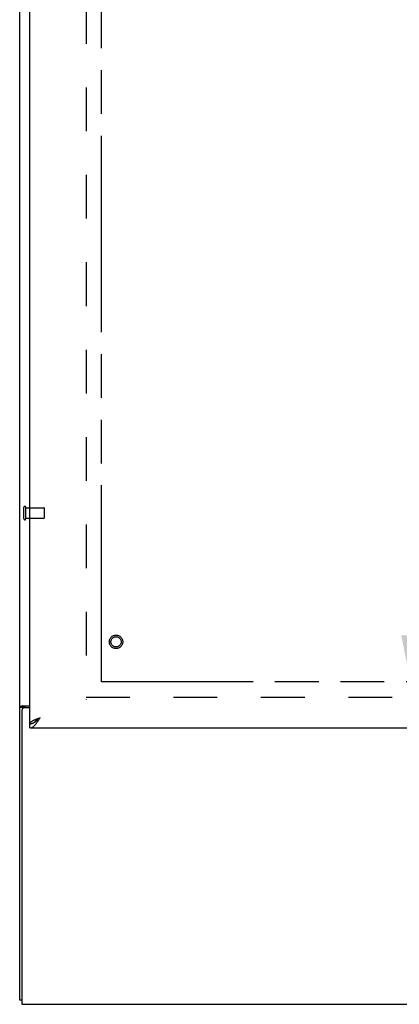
# Model space of a CAD drawing. Header units: inches. Extents: x 0 to 194, y 0 to 126.
# Tile 3 of 48: x 40 to 49, y 32 to 57. Entities that reach past the tile are written whole.
import ezdxf

# ---------------------------------------------------------------- set-up
doc = ezdxf.new("R2010")
doc.units = ezdxf.units.IN
doc.header["$LTSCALE"] = 10.674419
doc.header["$MEASUREMENT"] = 0
doc.linetypes.add('HIDDEN', pattern=[0.2, 0.1, -0.1])
doc.linetypes.add('PHANTOM', pattern=[0.8, 0.45, -0.05, 0.1, -0.05, 0.1, -0.05])
doc.layers.get('0').update_dxf_attribs({"linetype": 'CONTINUOUS'})
for name, color, linetype in [('02___PRT_ALL_AXES', 7, 'CONTINUOUS'), ('AVAILABLE_DOOR_SPACE', 7, 'CONTINUOUS'), ('DEFAULT_2', 8, 'HIDDEN'), ('DIMENSIONS', 7, 'CONTINUOUS')]:
    doc.layers.add(name, color=color, linetype=linetype)
doc.styles.get("Standard").update_dxf_attribs({"font": 'txt', "width": 0.8})
doc.dimstyles.new('DIMSTYLE_3', dxfattribs={"dimtxt": 0.890486, "dimasz": 1.141649, "dimexe": 0.09, "dimexo": 0.07, "dimgap": 0.039, "dimtad": 0, "dimtih": 1, "dimtoh": 1, "dimzin": 4, "dimdsep": 46, "dimtxsty": 'Standard', "dimblk": '_FILLED', "dimblk1": '_FILLED', "dimblk2": '_FILLED', "dimcen": 0.09, "dimadec": 0, "dimazin": 0, "dimtfac": 1, "dimtofl": 0, "dimtmove": 0, "dimatfit": 3, "dimldrblk": '_FILLED', "dimfxl": 1, "dimtolj": 1, "dimtzin": 4, "dimarcsym": 0})

# ---------------------------------------------------------------- blocks, each defined once
blk = doc.blocks.new('_FILLED')
at = {"color": 0, "linetype": 'ByBlock'}
blk.add_solid([(0, 0), (-1, 0.2), (-1, -0.2)], dxfattribs=at)
blk = doc.blocks.new('*D21')
at = {"layer": 'DIMENSIONS', "color": 2, "linetype": 'Continuous'}
for p, q in [((49.31, 88.59), (49.31, 65.355)), ((49.31, 40.34), (49.31, 62.239))]:
    blk.add_line(p, q, dxfattribs=at)
at = {"layer": 'DIMENSIONS', "color": 2, "linetype": 'Continuous', "xscale": 1.1416490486, "yscale": 1.1416490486, "zscale": 1.1416490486}
for p, rotation in [((49.31, 88.59), 90), ((49.31, 40.34), 270)]:
    blk.add_blockref('_FILLED', p, dxfattribs=dict(at, rotation=rotation))
at = {"layer": 'DIMENSIONS', "color": 2, "linetype": 'Continuous', "insert": (49.31, 64.91), "char_height": 0.8905, "width": 3.56195, "attachment_point": 2, "line_spacing_factor": 0.9}
blk.add_mtext('48.25\\Ptyp.', dxfattribs=at)

msp = doc.modelspace()

# ---------------------------------------------------------------- linework, layer by layer
at = {"color": 3, "linetype": 'Continuous'}
for p, q in [((39.761, 32.569), (39.761, 92.361)), ((40.011, 39.319), (40.011, 89.611)), ((39.807, 39.746), (39.796, 39.742)), ((39.831, 39.757), (40.011, 39.757)), ((40.011, 39.705), (39.873, 39.705)), ((39.813, 39.645), (39.813, 32.465)), ((40.258, 39.461), (40.228, 39.45)), ((40.011, 39.215), (63.668, 39.215)), ((39.813, 32.465), (87.709, 32.465))]:
    msp.add_line(p, q, dxfattribs=at)
at = {"color": 7, "linetype": 'Continuous'}
for p, q in [((39.865, 39.717), (39.761, 39.717)), ((39.865, 39.705), (39.865, 39.717)), ((40.011, 39.215), (40.011, 39.319)), ((39.813, 32.569), (39.761, 32.569))]:
    msp.add_line(p, q, dxfattribs=at)
at = {"color": 3, "linetype": 'Continuous'}
for points in [[(39.796, 39.742), (39.792, 39.741), (39.789, 39.74), (39.785, 39.739), (39.782, 39.737), (39.779, 39.736), (39.776, 39.735), (39.774, 39.733), (39.771, 39.732), (39.769, 39.73), (39.767, 39.729), (39.766, 39.727), (39.764, 39.725), (39.763, 39.724), (39.762, 39.722), (39.762, 39.72), (39.761, 39.718), (39.761, 39.717)], [(39.831, 39.757), (39.829, 39.756), (39.827, 39.754), (39.824, 39.753), (39.822, 39.752), (39.818, 39.75), (39.815, 39.749), (39.811, 39.747), (39.807, 39.746)], [(40.228, 39.45), (40.213, 39.445), (40.199, 39.439), (40.184, 39.434), (40.17, 39.428), (40.157, 39.423), (40.143, 39.417), (40.13, 39.412), (40.118, 39.406)], [(40.153, 39.309), (40.163, 39.321), (40.172, 39.334), (40.182, 39.347), (40.191, 39.36), (40.201, 39.374), (40.21, 39.388), (40.22, 39.402), (40.229, 39.417), (40.239, 39.432), (40.248, 39.446), (40.258, 39.461)], [(40.118, 39.406), (40.106, 39.401), (40.094, 39.396), (40.083, 39.39), (40.073, 39.385), (40.064, 39.379), (40.055, 39.374), (40.047, 39.368), (40.04, 39.363), (40.033, 39.357), (40.027, 39.352), (40.022, 39.346), (40.018, 39.341), (40.015, 39.335), (40.013, 39.33), (40.012, 39.324), (40.011, 39.319)], [(40.011, 39.215), (40.021, 39.215), (40.03, 39.217), (40.04, 39.219), (40.049, 39.222), (40.059, 39.226), (40.068, 39.231), (40.078, 39.237), (40.087, 39.243), (40.097, 39.25), (40.106, 39.258), (40.116, 39.267), (40.125, 39.277), (40.134, 39.287), (40.144, 39.298), (40.153, 39.309)]]:
    msp.add_lwpolyline(points, dxfattribs=at)
at = {"color": 7, "linetype": 'Continuous'}
for points in [[(39.886, 39.734), (39.881, 39.732), (39.879, 39.731), (39.876, 39.729), (39.874, 39.728), (39.872, 39.727), (39.87, 39.725), (39.869, 39.724), (39.867, 39.722), (39.866, 39.721), (39.866, 39.719), (39.865, 39.718), (39.865, 39.717)], [(39.906, 39.757), (39.906, 39.755), (39.905, 39.753), (39.905, 39.752), (39.904, 39.75), (39.904, 39.748), (39.903, 39.747), (39.902, 39.745), (39.9, 39.743), (39.898, 39.742), (39.897, 39.74), (39.895, 39.739), (39.893, 39.738), (39.891, 39.737), (39.888, 39.735), (39.886, 39.734)], [(40.125, 39.355), (40.134, 39.36), (40.144, 39.367), (40.153, 39.373), (40.163, 39.38), (40.172, 39.388), (40.182, 39.395), (40.191, 39.403), (40.201, 39.411), (40.21, 39.419), (40.22, 39.427), (40.229, 39.436), (40.239, 39.444), (40.248, 39.453), (40.258, 39.461)], [(40.258, 39.461), (40.248, 39.455), (40.238, 39.448), (40.228, 39.442), (40.218, 39.435), (40.208, 39.429), (40.199, 39.422), (40.189, 39.416), (40.181, 39.409), (40.172, 39.403), (40.164, 39.397), (40.157, 39.39), (40.15, 39.384), (40.144, 39.377), (40.138, 39.371), (40.133, 39.364), (40.128, 39.358), (40.127, 39.356)], [(40.011, 39.319), (40.021, 39.319), (40.03, 39.32), (40.04, 39.321), (40.049, 39.323), (40.059, 39.325), (40.068, 39.328), (40.078, 39.331), (40.087, 39.335), (40.097, 39.339), (40.106, 39.344)], [(40.106, 39.344), (40.116, 39.349), (40.125, 39.355)]]:
    msp.add_lwpolyline(points, dxfattribs=at)
at = {"color": 3, "linetype": 'Continuous'}
msp.add_arc((39.873, 39.645), 0.06, 90, 180, dxfattribs=at)
at = {"layer": '02___PRT_ALL_AXES', "color": 8, "linetype": 'HIDDEN'}
for p, q in [((39.908, 44.341), (39.908, 44.589)), ((39.908, 44.589), (40.355, 44.589)), ((39.908, 44.341), (40.355, 44.341))]:
    msp.add_line(p, q, dxfattribs=at)
msp.add_circle((42.115, 41.319), 0.124, dxfattribs=at)
at = {"layer": 'AVAILABLE_DOOR_SPACE', "color": 4, "linetype": 'PHANTOM'}
for p, q in [((41.761, 40.34), (41.761, 88.59)), ((62.543, 40.34), (41.761, 40.34))]:
    msp.add_line(p, q, dxfattribs=at)
at = {"layer": 'DEFAULT_2', "color": 8, "linetype": 'HIDDEN'}
for p, q in [((41.386, 89.017), (41.386, 39.913)), ((39.865, 44.323), (39.865, 44.607)), ((39.908, 44.323), (39.908, 44.607)), ((40.365, 44.351), (40.365, 44.579)), ((41.386, 39.965), (86.136, 39.965))]:
    msp.add_line(p, q, dxfattribs=at)
for radius in [0.164, 0.124]:
    msp.add_circle((42.115, 41.319), radius, dxfattribs=at)
for centre, radius, start, end in [((39.887, 44.607), 0.0215, 360, 180), ((40.355, 44.579), 0.01, 360, 90), ((39.887, 44.323), 0.0215, 180, 0), ((40.355, 44.351), 0.01, 270, 0)]:
    msp.add_arc(centre, radius, start, end, dxfattribs=at)

# ---------------------------------------------------------------- dimensions: what is measured, and where the dimension line sits
at = {"layer": 'DIMENSIONS', "color": 2, "linetype": 'Continuous'}
dim = msp.add_linear_dim(base=(49.31, 40.34), p1=(62.543, 88.59), p2=(62.543, 40.34), angle=270, text='<>\\Ptyp.', dimstyle='DIMSTYLE_3', dxfattribs=at)
dim.commit()
dim.dimension.update_dxf_attribs({"geometry": '*D21', "text_midpoint": (49.31, 63.797), "dimtype": 160})

doc.saveas('drawing.dxf')
